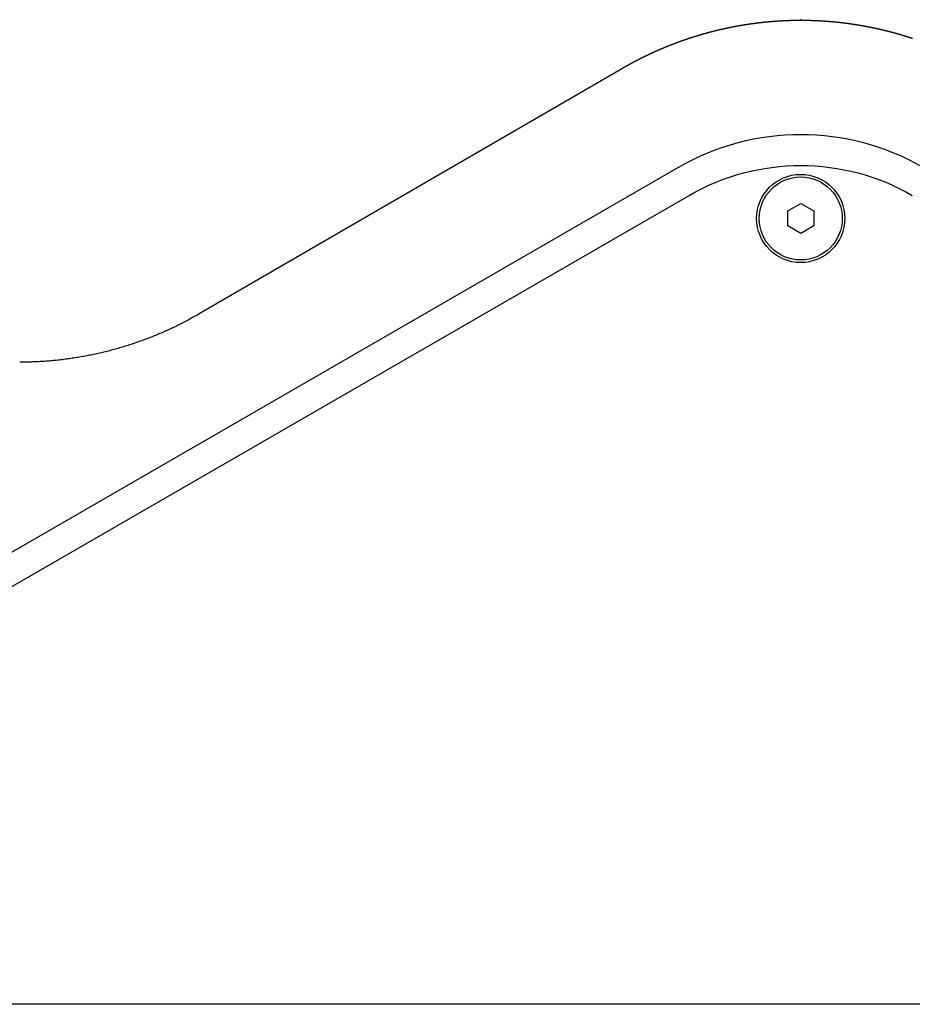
# Model space of a CAD drawing. Extents: x 1917 to 3682, y 1570 to 2675.
# Tile 8 of 166: x 2026 to 2112, y 1571 to 1666. Entities that reach past the tile are written whole.
import ezdxf

# ---------------------------------------------------------------- set-up
doc = ezdxf.new("R2010")
doc.units = 0
doc.header["$MEASUREMENT"] = 0
doc.layers.add('KF_SEQUENZA_5_NW_REAR', color=7, linetype='CONTINUOUS')
doc.layers.add('KF_SEQUENZA_5_NW_TOP', color=7, linetype='CONTINUOUS')

# ---------------------------------------------------------------- blocks, each defined once
blk = doc.blocks.new('KF_SEQUENZA_5_NW_TOP')
at = {"layer": 'KF_SEQUENZA_5_NW_REAR'}
blk.add_point((0, 0), dxfattribs=at)
at = {"layer": 'KF_SEQUENZA_5_NW_TOP'}
for p, q in [((-17.184, -4.702), (-57.97, -28.351)), ((-11.75, -14.195), (-95.247, -62.402)), ((-95.175, -65.67), (-10.75, -16.927)), ((-1.25, -18.428), (0, -17.707)), ((0, -17.707), (1.25, -18.428)), ((-1.25, -19.872), (-1.25, -18.428)), ((1.25, -18.428), (1.25, -19.872)), ((0, -20.593), (-1.25, -19.872)), ((1.25, -19.872), (0, -20.593)), ((171.5, -94.86), (-171.5, -94.86))]:
    blk.add_line(p, q, dxfattribs=at)
for points in [[(0, -0.079, 0), (-0.02, -0.079, 0), (-0.04, -0.079, 0), (-0.06, -0.079, 0), (-0.081, -0.079, 0), (-0.101, -0.079, 0), (-0.121, -0.079, 0), (-0.141, -0.079, 0), (-0.161, -0.079, 0), (-0.181, -0.079, 0), (-0.201, -0.079, 0), (-0.222, -0.079, 0), (-0.242, -0.079, 0), (-0.262, -0.08, 0), (-0.282, -0.08, 0), (-0.302, -0.08, 0), (-0.322, -0.08, 0), (-0.342, -0.08, 0), (-0.363, -0.08, 0), (-0.383, -0.081, 0), (-0.403, -0.081, 0), (-0.423, -0.081, 0), (-0.443, -0.081, 0), (-0.463, -0.082, 0), (-0.483, -0.082, 0), (-0.504, -0.082, 0), (-0.524, -0.083, 0), (-0.544, -0.083, 0), (-0.564, -0.083, 0), (-0.584, -0.084, 0), (-0.604, -0.084, 0), (-0.624, -0.084, 0), (-0.644, -0.085, 0), (-0.665, -0.085, 0), (-0.685, -0.085, 0), (-0.705, -0.086, 0), (-0.725, -0.086, 0), (-0.745, -0.087, 0), (-0.765, -0.087, 0), (-0.785, -0.088, 0), (-0.805, -0.088, 0), (-0.826, -0.088, 0), (-0.846, -0.089, 0), (-0.866, -0.089, 0), (-0.886, -0.09, 0), (-0.906, -0.091, 0), (-0.926, -0.091, 0), (-0.946, -0.092, 0), (-0.966, -0.092, 0), (-0.987, -0.093, 0), (-1.007, -0.093, 0), (-1.027, -0.094, 0), (-1.047, -0.095, 0), (-1.067, -0.095, 0), (-1.087, -0.096, 0), (-1.107, -0.096, 0), (-1.127, -0.097, 0), (-1.147, -0.098, 0), (-1.168, -0.098, 0), (-1.188, -0.099, 0), (-1.208, -0.1, 0), (-1.228, -0.101, 0), (-1.248, -0.101, 0), (-1.268, -0.102, 0), (-1.288, -0.103, 0), (-1.308, -0.104, 0), (-1.329, -0.104, 0), (-1.349, -0.105, 0), (-1.369, -0.106, 0), (-1.389, -0.107, 0), (-1.409, -0.108, 0), (-1.429, -0.108, 0), (-1.449, -0.109, 0), (-1.469, -0.11, 0), (-1.489, -0.111, 0), (-1.509, -0.112, 0), (-1.53, -0.113, 0), (-1.55, -0.114, 0), (-1.57, -0.115, 0), (-1.59, -0.115, 0), (-1.61, -0.116, 0), (-1.63, -0.117, 0), (-1.65, -0.118, 0), (-1.67, -0.119, 0), (-1.69, -0.12, 0), (-1.71, -0.121, 0), (-1.73, -0.122, 0), (-1.751, -0.123, 0), (-1.771, -0.124, 0), (-1.791, -0.125, 0), (-1.811, -0.126, 0), (-1.831, -0.128, 0), (-1.851, -0.129, 0), (-1.871, -0.13, 0), (-1.891, -0.131, 0), (-1.911, -0.132, 0), (-1.931, -0.133, 0), (-1.951, -0.134, 0), (-1.972, -0.135, 0), (-1.992, -0.137, 0), (-2.012, -0.138, 0), (-2.032, -0.139, 0), (-2.052, -0.14, 0), (-2.072, -0.141, 0), (-2.092, -0.143, 0), (-2.112, -0.144, 0), (-2.132, -0.145, 0), (-2.152, -0.146, 0), (-2.172, -0.148, 0), (-2.192, -0.149, 0), (-2.212, -0.15, 0), (-2.232, -0.151, 0), (-2.253, -0.153, 0), (-2.273, -0.154, 0), (-2.293, -0.155, 0), (-2.313, -0.157, 0), (-2.333, -0.158, 0), (-2.353, -0.159, 0), (-2.373, -0.161, 0), (-2.393, -0.162, 0), (-2.413, -0.164, 0), (-2.433, -0.165, 0), (-2.453, -0.167, 0), (-2.473, -0.168, 0), (-2.493, -0.169, 0), (-2.513, -0.171, 0), (-2.533, -0.172, 0), (-2.553, -0.174, 0), (-2.573, -0.175, 0), (-2.594, -0.177, 0), (-2.614, -0.178, 0), (-2.634, -0.18, 0), (-2.654, -0.182, 0), (-2.674, -0.183, 0), (-2.694, -0.185, 0), (-2.714, -0.186, 0), (-2.734, -0.188, 0), (-2.754, -0.189, 0), (-2.774, -0.191, 0), (-2.794, -0.193, 0), (-2.814, -0.194, 0), (-2.834, -0.196, 0), (-2.854, -0.198, 0), (-2.874, -0.199, 0), (-2.894, -0.201, 0), (-2.914, -0.203, 0), (-2.934, -0.205, 0), (-2.954, -0.206, 0), (-2.974, -0.208, 0), (-2.994, -0.21, 0), (-3.014, -0.212, 0), (-3.034, -0.213, 0), (-3.054, -0.215, 0), (-3.074, -0.217, 0), (-3.094, -0.219, 0), (-3.114, -0.221, 0), (-3.134, -0.222, 0), (-3.154, -0.224, 0), (-3.174, -0.226, 0), (-3.195, -0.228, 0), (-3.215, -0.23, 0), (-3.235, -0.232, 0), (-3.255, -0.234, 0), (-3.275, -0.236, 0), (-3.295, -0.237, 0), (-3.315, -0.239, 0), (-3.335, -0.241, 0), (-3.355, -0.243, 0), (-3.375, -0.245, 0), (-3.395, -0.247, 0), (-3.415, -0.249, 0), (-3.435, -0.251, 0), (-3.455, -0.253, 0), (-3.475, -0.255, 0), (-3.495, -0.257, 0), (-3.515, -0.259, 0), (-3.535, -0.262, 0), (-3.555, -0.264, 0), (-3.575, -0.266, 0), (-3.595, -0.268, 0), (-3.615, -0.27, 0), (-3.635, -0.272, 0), (-3.655, -0.274, 0), (-3.674, -0.276, 0), (-3.694, -0.279, 0), (-3.714, -0.281, 0), (-3.734, -0.283, 0), (-3.754, -0.285, 0), (-3.774, -0.287, 0), (-3.794, -0.289, 0), (-3.814, -0.292, 0), (-3.834, -0.294, 0), (-3.854, -0.296, 0), (-3.874, -0.299, 0), (-3.894, -0.301, 0), (-3.914, -0.303, 0), (-3.934, -0.305, 0), (-3.954, -0.308, 0), (-3.974, -0.31, 0), (-3.994, -0.312, 0), (-4.014, -0.315, 0), (-4.034, -0.317, 0), (-4.054, -0.319, 0), (-4.074, -0.322, 0), (-4.094, -0.324, 0), (-4.114, -0.327, 0), (-4.134, -0.329, 0), (-4.154, -0.332, 0), (-4.174, -0.334, 0), (-4.194, -0.336, 0), (-4.214, -0.339, 0), (-4.233, -0.341, 0), (-4.253, -0.344, 0), (-4.273, -0.346, 0), (-4.293, -0.349, 0), (-4.313, -0.351, 0), (-4.333, -0.354, 0), (-4.353, -0.356, 0), (-4.373, -0.359, 0), (-4.393, -0.362, 0), (-4.413, -0.364, 0), (-4.433, -0.367, 0), (-4.453, -0.369, 0), (-4.473, -0.372, 0), (-4.493, -0.375, 0), (-4.513, -0.377, 0), (-4.532, -0.38, 0), (-4.552, -0.383, 0), (-4.572, -0.385, 0), (-4.592, -0.388, 0), (-4.612, -0.391, 0), (-4.632, -0.393, 0), (-4.652, -0.396, 0), (-4.672, -0.399, 0), (-4.692, -0.402, 0), (-4.712, -0.404, 0), (-4.732, -0.407, 0), (-4.752, -0.41, 0), (-4.771, -0.413, 0), (-4.791, -0.416, 0), (-4.811, -0.418, 0), (-4.831, -0.421, 0), (-4.851, -0.424, 0), (-4.871, -0.427, 0), (-4.891, -0.43, 0), (-4.911, -0.433, 0), (-4.931, -0.436, 0), (-4.95, -0.438, 0), (-4.97, -0.441, 0), (-4.99, -0.444, 0), (-5.01, -0.447, 0), (-5.03, -0.45, 0), (-5.05, -0.453, 0), (-5.07, -0.456, 0), (-5.09, -0.459, 0), (-5.11, -0.462, 0), (-5.129, -0.465, 0), (-5.149, -0.468, 0), (-5.169, -0.471, 0), (-5.189, -0.474, 0), (-5.209, -0.477, 0), (-5.229, -0.48, 0), (-5.249, -0.483, 0), (-5.268, -0.486, 0), (-5.288, -0.49, 0), (-5.308, -0.493, 0), (-5.328, -0.496, 0), (-5.348, -0.499, 0), (-5.368, -0.502, 0), (-5.388, -0.505, 0), (-5.407, -0.508, 0), (-5.427, -0.512, 0), (-5.447, -0.515, 0), (-5.467, -0.518, 0), (-5.487, -0.521, 0), (-5.507, -0.524, 0), (-5.527, -0.528, 0), (-5.546, -0.531, 0), (-5.566, -0.534, 0), (-5.586, -0.537, 0), (-5.606, -0.541, 0), (-5.626, -0.544, 0), (-5.646, -0.547, 0), (-5.665, -0.551, 0), (-5.685, -0.554, 0), (-5.705, -0.557, 0), (-5.725, -0.561, 0), (-5.745, -0.564, 0), (-5.764, -0.567, 0), (-5.784, -0.571, 0), (-5.804, -0.574, 0), (-5.824, -0.578, 0), (-5.844, -0.581, 0), (-5.863, -0.584, 0), (-5.883, -0.588, 0), (-5.903, -0.591, 0), (-5.923, -0.595, 0), (-5.943, -0.598, 0), (-5.962, -0.602, 0), (-5.982, -0.605, 0), (-6.002, -0.609, 0), (-6.022, -0.612, 0), (-6.042, -0.616, 0), (-6.061, -0.62, 0), (-6.081, -0.623, 0), (-6.101, -0.627, 0), (-6.121, -0.63, 0), (-6.141, -0.634, 0), (-6.16, -0.637, 0), (-6.18, -0.641, 0), (-6.2, -0.645, 0), (-6.22, -0.648, 0), (-6.239, -0.652, 0), (-6.259, -0.656, 0), (-6.279, -0.659, 0), (-6.299, -0.663, 0), (-6.318, -0.667, 0), (-6.338, -0.67, 0), (-6.358, -0.674, 0), (-6.378, -0.678, 0), (-6.398, -0.682, 0), (-6.417, -0.685, 0), (-6.437, -0.689, 0), (-6.457, -0.693, 0), (-6.477, -0.697, 0), (-6.496, -0.701, 0), (-6.516, -0.704, 0), (-6.536, -0.708, 0), (-6.555, -0.712, 0), (-6.575, -0.716, 0), (-6.595, -0.72, 0), (-6.615, -0.724, 0), (-6.634, -0.728, 0), (-6.654, -0.732, 0), (-6.674, -0.735, 0), (-6.694, -0.739, 0), (-6.713, -0.743, 0), (-6.733, -0.747, 0), (-6.753, -0.751, 0), (-6.772, -0.755, 0), (-6.792, -0.759, 0), (-6.812, -0.763, 0), (-6.832, -0.767, 0), (-6.851, -0.771, 0), (-6.871, -0.775, 0), (-6.891, -0.779, 0), (-6.91, -0.783, 0), (-6.93, -0.787, 0), (-6.95, -0.791, 0), (-6.969, -0.796, 0), (-6.989, -0.8, 0), (-7.009, -0.804, 0), (-7.029, -0.808, 0), (-7.048, -0.812, 0), (-7.068, -0.816, 0), (-7.088, -0.82, 0), (-7.107, -0.825, 0), (-7.127, -0.829, 0), (-7.147, -0.833, 0), (-7.166, -0.837, 0), (-7.186, -0.841, 0), (-7.206, -0.846, 0), (-7.225, -0.85, 0), (-7.245, -0.854, 0), (-7.265, -0.858, 0), (-7.284, -0.863, 0), (-7.304, -0.867, 0), (-7.324, -0.871, 0), (-7.343, -0.875, 0), (-7.363, -0.88, 0), (-7.383, -0.884, 0), (-7.402, -0.888, 0), (-7.422, -0.893, 0), (-7.441, -0.897, 0), (-7.461, -0.902, 0), (-7.481, -0.906, 0), (-7.5, -0.91, 0), (-7.52, -0.915, 0), (-7.54, -0.919, 0), (-7.559, -0.924, 0), (-7.579, -0.928, 0), (-7.598, -0.933, 0), (-7.618, -0.937, 0), (-7.638, -0.942, 0), (-7.657, -0.946, 0), (-7.677, -0.951, 0), (-7.697, -0.955, 0), (-7.716, -0.96, 0), (-7.736, -0.964, 0), (-7.755, -0.969, 0), (-7.775, -0.973, 0), (-7.795, -0.978, 0), (-7.814, -0.982, 0), (-7.834, -0.987, 0), (-7.853, -0.992, 0), (-7.873, -0.996, 0), (-7.893, -1.001, 0), (-7.912, -1.006, 0), (-7.932, -1.01, 0), (-7.951, -1.015, 0), (-7.971, -1.02, 0), (-7.99, -1.024, 0), (-8.01, -1.029, 0), (-8.03, -1.034, 0), (-8.049, -1.038, 0), (-8.069, -1.043, 0), (-8.088, -1.048, 0), (-8.108, -1.053, 0), (-8.127, -1.057, 0), (-8.147, -1.062, 0), (-8.166, -1.067, 0), (-8.186, -1.072, 0), (-8.206, -1.077, 0), (-8.225, -1.081, 0), (-8.245, -1.086, 0), (-8.264, -1.091, 0), (-8.284, -1.096, 0), (-8.303, -1.101, 0), (-8.323, -1.106, 0), (-8.342, -1.111, 0), (-8.362, -1.116, 0), (-8.381, -1.12, 0), (-8.401, -1.125, 0), (-8.42, -1.13, 0), (-8.44, -1.135, 0), (-8.459, -1.14, 0), (-8.479, -1.145, 0), (-8.498, -1.15, 0), (-8.518, -1.155, 0), (-8.537, -1.16, 0), (-8.557, -1.165, 0), (-8.576, -1.17, 0), (-8.596, -1.175, 0), (-8.615, -1.18, 0), (-8.635, -1.186, 0), (-8.654, -1.191, 0), (-8.674, -1.196, 0), (-8.693, -1.201, 0), (-8.713, -1.206, 0), (-8.732, -1.211, 0), (-8.752, -1.216, 0), (-8.771, -1.221, 0), (-8.791, -1.227, 0), (-8.81, -1.232, 0), (-8.83, -1.237, 0), (-8.849, -1.242, 0), (-8.869, -1.247, 0), (-8.888, -1.253, 0), (-8.908, -1.258, 0), (-8.927, -1.263, 0), (-8.946, -1.268, 0), (-8.966, -1.274, 0), (-8.985, -1.279, 0), (-9.005, -1.284, 0), (-9.024, -1.289, 0), (-9.044, -1.295, 0), (-9.063, -1.3, 0), (-9.082, -1.305, 0), (-9.102, -1.311, 0), (-9.121, -1.316, 0), (-9.141, -1.322, 0), (-9.16, -1.327, 0), (-9.18, -1.332, 0), (-9.199, -1.338, 0), (-9.218, -1.343, 0), (-9.238, -1.349, 0), (-9.257, -1.354, 0), (-9.276, -1.359, 0), (-9.296, -1.365, 0), (-9.315, -1.37, 0), (-9.335, -1.376, 0), (-9.354, -1.381, 0), (-9.373, -1.387, 0), (-9.393, -1.392, 0), (-9.412, -1.398, 0), (-9.431, -1.403, 0), (-9.451, -1.409, 0), (-9.47, -1.415, 0), (-9.49, -1.42, 0), (-9.509, -1.426, 0), (-9.528, -1.431, 0), (-9.548, -1.437, 0), (-9.567, -1.443, 0), (-9.586, -1.448, 0), (-9.606, -1.454, 0), (-9.625, -1.459, 0), (-9.644, -1.465, 0), (-9.664, -1.471, 0), (-9.683, -1.477, 0), (-9.702, -1.482, 0), (-9.721, -1.488, 0), (-9.741, -1.494, 0), (-9.76, -1.499, 0), (-9.779, -1.505, 0), (-9.799, -1.511, 0), (-9.818, -1.517, 0), (-9.837, -1.522, 0), (-9.856, -1.528, 0), (-9.876, -1.534, 0), (-9.895, -1.54, 0), (-9.914, -1.546, 0), (-9.934, -1.551, 0), (-9.953, -1.557, 0), (-9.972, -1.563, 0), (-9.991, -1.569, 0), (-10.011, -1.575, 0), (-10.03, -1.581, 0), (-10.049, -1.587, 0), (-10.068, -1.593, 0), (-10.088, -1.599, 0), (-10.107, -1.604, 0), (-10.126, -1.61, 0), (-10.145, -1.616, 0), (-10.164, -1.622, 0), (-10.184, -1.628, 0), (-10.203, -1.634, 0), (-10.222, -1.64, 0), (-10.241, -1.646, 0), (-10.261, -1.652, 0), (-10.28, -1.658, 0), (-10.299, -1.664, 0), (-10.318, -1.671, 0), (-10.337, -1.677, 0), (-10.356, -1.683, 0), (-10.376, -1.689, 0), (-10.395, -1.695, 0), (-10.414, -1.701, 0), (-10.433, -1.707, 0), (-10.452, -1.713, 0), (-10.471, -1.719, 0), (-10.491, -1.726, 0), (-10.51, -1.732, 0), (-10.529, -1.738, 0), (-10.548, -1.744, 0), (-10.567, -1.75, 0), (-10.586, -1.757, 0), (-10.605, -1.763, 0), (-10.624, -1.769, 0), (-10.644, -1.775, 0), (-10.663, -1.781, 0), (-10.682, -1.788, 0), (-10.701, -1.794, 0), (-10.72, -1.8, 0), (-10.739, -1.807, 0), (-10.758, -1.813, 0), (-10.777, -1.819, 0), (-10.796, -1.826, 0), (-10.816, -1.832, 0), (-10.835, -1.838, 0), (-10.854, -1.845, 0), (-10.873, -1.851, 0), (-10.892, -1.857, 0), (-10.911, -1.864, 0), (-10.93, -1.87, 0), (-10.949, -1.877, 0), (-10.968, -1.883, 0), (-10.987, -1.89, 0), (-11.006, -1.896, 0), (-11.025, -1.903, 0), (-11.044, -1.909, 0), (-11.063, -1.915, 0), (-11.082, -1.922, 0), (-11.101, -1.929, 0), (-11.12, -1.935, 0), (-11.139, -1.942, 0), (-11.159, -1.948, 0), (-11.178, -1.955, 0), (-11.197, -1.961, 0), (-11.216, -1.968, 0), (-11.235, -1.974, 0), (-11.254, -1.981, 0), (-11.273, -1.988, 0), (-11.291, -1.994, 0), (-11.31, -2.001, 0), (-11.329, -2.008, 0), (-11.348, -2.014, 0), (-11.367, -2.021, 0), (-11.386, -2.028, 0), (-11.405, -2.034, 0), (-11.424, -2.041, 0), (-11.443, -2.048, 0), (-11.462, -2.054, 0), (-11.481, -2.061, 0), (-11.5, -2.068, 0), (-11.519, -2.075, 0), (-11.538, -2.081, 0), (-11.557, -2.088, 0), (-11.576, -2.095, 0), (-11.595, -2.102, 0), (-11.614, -2.109, 0), (-11.633, -2.115, 0), (-11.652, -2.122, 0), (-11.67, -2.129, 0), (-11.689, -2.136, 0), (-11.708, -2.143, 0), (-11.727, -2.15, 0), (-11.746, -2.157, 0), (-11.765, -2.164, 0), (-11.784, -2.17, 0), (-11.803, -2.177, 0), (-11.822, -2.184, 0), (-11.84, -2.191, 0), (-11.859, -2.198, 0), (-11.878, -2.205, 0), (-11.897, -2.212, 0), (-11.916, -2.219, 0), (-11.935, -2.226, 0), (-11.953, -2.233, 0), (-11.972, -2.24, 0), (-11.991, -2.247, 0), (-12.01, -2.254, 0), (-12.029, -2.261, 0), (-12.048, -2.268, 0), (-12.066, -2.275, 0), (-12.085, -2.283, 0), (-12.104, -2.29, 0), (-12.123, -2.297, 0), (-12.142, -2.304, 0), (-12.16, -2.311, 0), (-12.179, -2.318, 0), (-12.198, -2.325, 0), (-12.217, -2.333, 0), (-12.236, -2.34, 0), (-12.254, -2.347, 0), (-12.273, -2.354, 0), (-12.292, -2.361, 0), (-12.311, -2.369, 0), (-12.329, -2.376, 0), (-12.348, -2.383, 0), (-12.367, -2.39, 0), (-12.386, -2.397, 0), (-12.404, -2.405, 0), (-12.423, -2.412, 0), (-12.442, -2.419, 0), (-12.461, -2.427, 0), (-12.479, -2.434, 0), (-12.498, -2.441, 0), (-12.517, -2.449, 0), (-12.535, -2.456, 0), (-12.554, -2.463, 0), (-12.573, -2.471, 0), (-12.591, -2.478, 0), (-12.61, -2.486, 0), (-12.629, -2.493, 0), (-12.648, -2.5, 0), (-12.666, -2.508, 0), (-12.685, -2.515, 0), (-12.704, -2.523, 0), (-12.722, -2.53, 0), (-12.741, -2.538, 0), (-12.76, -2.545, 0), (-12.778, -2.553, 0), (-12.797, -2.56, 0), (-12.816, -2.568, 0), (-12.834, -2.575, 0), (-12.853, -2.583, 0), (-12.871, -2.59, 0), (-12.89, -2.598, 0), (-12.909, -2.605, 0), (-12.927, -2.613, 0), (-12.946, -2.621, 0), (-12.964, -2.628, 0), (-12.983, -2.636, 0), (-13.002, -2.643, 0), (-13.02, -2.651, 0), (-13.039, -2.659, 0), (-13.057, -2.666, 0), (-13.076, -2.674, 0), (-13.095, -2.682, 0), (-13.113, -2.689, 0), (-13.132, -2.697, 0), (-13.15, -2.705, 0), (-13.169, -2.713, 0), (-13.187, -2.72, 0), (-13.206, -2.728, 0), (-13.225, -2.736, 0), (-13.243, -2.744, 0), (-13.262, -2.751, 0), (-13.28, -2.759, 0), (-13.299, -2.767, 0), (-13.317, -2.775, 0), (-13.336, -2.783, 0), (-13.354, -2.79, 0), (-13.373, -2.798, 0), (-13.391, -2.806, 0), (-13.41, -2.814, 0), (-13.428, -2.822, 0), (-13.447, -2.83, 0), (-13.465, -2.838, 0), (-13.484, -2.845, 0), (-13.502, -2.853, 0), (-13.521, -2.861, 0), (-13.539, -2.869, 0), (-13.557, -2.877, 0), (-13.576, -2.885, 0), (-13.594, -2.893, 0), (-13.613, -2.901, 0), (-13.631, -2.909, 0), (-13.65, -2.917, 0), (-13.668, -2.925, 0), (-13.687, -2.933, 0), (-13.705, -2.941, 0), (-13.723, -2.949, 0), (-13.742, -2.957, 0), (-13.76, -2.965, 0), (-13.779, -2.973, 0), (-13.797, -2.982, 0), (-13.815, -2.99, 0), (-13.834, -2.998, 0), (-13.852, -3.006, 0), (-13.87, -3.014, 0), (-13.889, -3.022, 0), (-13.907, -3.03, 0), (-13.926, -3.039, 0), (-13.944, -3.047, 0), (-13.962, -3.055, 0), (-13.981, -3.063, 0), (-13.999, -3.071, 0), (-14.017, -3.079, 0), (-14.036, -3.088, 0), (-14.054, -3.096, 0), (-14.072, -3.104, 0), (-14.091, -3.112, 0), (-14.109, -3.121, 0), (-14.127, -3.129, 0), (-14.146, -3.137, 0), (-14.164, -3.146, 0), (-14.182, -3.154, 0), (-14.201, -3.162, 0), (-14.219, -3.171, 0), (-14.237, -3.179, 0), (-14.255, -3.187, 0), (-14.274, -3.196, 0), (-14.292, -3.204, 0), (-14.31, -3.213, 0), (-14.329, -3.221, 0), (-14.347, -3.229, 0), (-14.365, -3.238, 0), (-14.383, -3.246, 0), (-14.402, -3.255, 0), (-14.42, -3.263, 0), (-14.438, -3.272, 0), (-14.456, -3.28, 0), (-14.474, -3.289, 0), (-14.493, -3.297, 0), (-14.511, -3.306, 0), (-14.529, -3.314, 0), (-14.547, -3.323, 0), (-14.565, -3.331, 0), (-14.584, -3.34, 0), (-14.602, -3.348, 0), (-14.62, -3.357, 0), (-14.638, -3.365, 0), (-14.656, -3.374, 0), (-14.675, -3.383, 0), (-14.693, -3.391, 0), (-14.711, -3.4, 0), (-14.729, -3.409, 0), (-14.747, -3.417, 0), (-14.765, -3.426, 0), (-14.783, -3.434, 0), (-14.802, -3.443, 0), (-14.82, -3.452, 0), (-14.838, -3.461, 0), (-14.856, -3.469, 0), (-14.874, -3.478, 0), (-14.892, -3.487, 0), (-14.91, -3.495, 0), (-14.928, -3.504, 0), (-14.946, -3.513, 0), (-14.964, -3.522, 0), (-14.982, -3.531, 0), (-15.001, -3.539, 0), (-15.019, -3.548, 0), (-15.037, -3.557, 0), (-15.055, -3.566, 0), (-15.073, -3.575, 0), (-15.091, -3.584, 0), (-15.109, -3.592, 0), (-15.127, -3.601, 0), (-15.145, -3.61, 0), (-15.163, -3.619, 0), (-15.181, -3.628, 0), (-15.199, -3.637, 0), (-15.217, -3.646, 0), (-15.235, -3.655, 0), (-15.253, -3.664, 0), (-15.271, -3.673, 0), (-15.289, -3.682, 0), (-15.307, -3.691, 0), (-15.325, -3.7, 0), (-15.343, -3.709, 0), (-15.361, -3.718, 0), (-15.379, -3.727, 0), (-15.397, -3.736, 0), (-15.415, -3.745, 0), (-15.433, -3.754, 0), (-15.451, -3.763, 0), (-15.469, -3.772, 0), (-15.487, -3.781, 0), (-15.505, -3.79, 0), (-15.523, -3.799, 0), (-15.54, -3.808, 0), (-15.558, -3.817, 0), (-15.576, -3.827, 0), (-15.594, -3.836, 0), (-15.612, -3.845, 0), (-15.63, -3.854, 0), (-15.648, -3.863, 0), (-15.666, -3.872, 0), (-15.684, -3.882, 0), (-15.702, -3.891, 0), (-15.719, -3.9, 0), (-15.737, -3.909, 0), (-15.755, -3.919, 0), (-15.773, -3.928, 0), (-15.791, -3.937, 0), (-15.809, -3.946, 0), (-15.826, -3.956, 0), (-15.844, -3.965, 0), (-15.862, -3.974, 0), (-15.88, -3.984, 0), (-15.898, -3.993, 0), (-15.916, -4.002, 0), (-15.934, -4.012, 0), (-15.951, -4.021, 0), (-15.969, -4.03, 0), (-15.987, -4.04, 0), (-16.005, -4.049, 0), (-16.022, -4.058, 0), (-16.04, -4.068, 0), (-16.058, -4.077, 0), (-16.076, -4.087, 0), (-16.093, -4.096, 0), (-16.111, -4.106, 0), (-16.129, -4.115, 0), (-16.147, -4.125, 0), (-16.165, -4.134, 0), (-16.182, -4.144, 0), (-16.2, -4.153, 0), (-16.218, -4.163, 0), (-16.235, -4.172, 0), (-16.253, -4.182, 0), (-16.271, -4.191, 0), (-16.288, -4.201, 0), (-16.306, -4.21, 0), (-16.324, -4.22, 0), (-16.341, -4.23, 0), (-16.359, -4.239, 0), (-16.377, -4.249, 0), (-16.395, -4.258, 0), (-16.412, -4.268, 0), (-16.43, -4.278, 0), (-16.448, -4.287, 0), (-16.465, -4.297, 0), (-16.483, -4.307, 0), (-16.5, -4.316, 0), (-16.518, -4.326, 0), (-16.536, -4.336, 0), (-16.553, -4.345, 0), (-16.571, -4.355, 0), (-16.588, -4.365, 0), (-16.606, -4.375, 0), (-16.624, -4.384, 0), (-16.641, -4.394, 0), (-16.659, -4.404, 0), (-16.677, -4.414, 0), (-16.694, -4.424, 0), (-16.712, -4.433, 0), (-16.729, -4.443, 0), (-16.747, -4.453, 0), (-16.764, -4.463, 0), (-16.782, -4.473, 0), (-16.799, -4.483, 0), (-16.817, -4.492, 0), (-16.834, -4.502, 0), (-16.852, -4.512, 0), (-16.869, -4.522, 0), (-16.887, -4.532, 0), (-16.904, -4.542, 0), (-16.922, -4.552, 0), (-16.939, -4.562, 0), (-16.957, -4.572, 0), (-16.974, -4.582, 0), (-16.992, -4.592, 0), (-17.009, -4.602, 0), (-17.027, -4.612, 0), (-17.044, -4.622, 0), (-17.062, -4.632, 0), (-17.079, -4.642, 0), (-17.097, -4.652, 0), (-17.114, -4.662, 0), (-17.132, -4.672, 0), (-17.149, -4.682, 0), (-17.166, -4.692, 0), (-17.184, -4.702, 0)], [(10.758, -1.813, 0), (10.739, -1.807, 0), (10.72, -1.8, 0), (10.701, -1.794, 0), (10.682, -1.788, 0), (10.663, -1.781, 0), (10.644, -1.775, 0), (10.625, -1.769, 0), (10.605, -1.763, 0), (10.586, -1.757, 0), (10.567, -1.75, 0), (10.548, -1.744, 0), (10.529, -1.738, 0), (10.51, -1.732, 0), (10.491, -1.726, 0), (10.472, -1.719, 0), (10.452, -1.713, 0), (10.433, -1.707, 0), (10.414, -1.701, 0), (10.395, -1.695, 0), (10.376, -1.689, 0), (10.357, -1.683, 0), (10.337, -1.677, 0), (10.318, -1.671, 0), (10.299, -1.664, 0), (10.28, -1.658, 0), (10.261, -1.652, 0), (10.241, -1.646, 0), (10.222, -1.64, 0), (10.203, -1.634, 0), (10.184, -1.628, 0), (10.165, -1.622, 0), (10.145, -1.616, 0), (10.126, -1.61, 0), (10.107, -1.605, 0), (10.088, -1.599, 0), (10.068, -1.593, 0), (10.049, -1.587, 0), (10.03, -1.581, 0), (10.011, -1.575, 0), (9.991, -1.569, 0), (9.972, -1.563, 0), (9.953, -1.557, 0), (9.934, -1.552, 0), (9.914, -1.546, 0), (9.895, -1.54, 0), (9.876, -1.534, 0), (9.857, -1.528, 0), (9.837, -1.522, 0), (9.818, -1.517, 0), (9.799, -1.511, 0), (9.779, -1.505, 0), (9.76, -1.499, 0), (9.741, -1.494, 0), (9.721, -1.488, 0), (9.702, -1.482, 0), (9.683, -1.477, 0), (9.664, -1.471, 0), (9.644, -1.465, 0), (9.625, -1.46, 0), (9.606, -1.454, 0), (9.586, -1.448, 0), (9.567, -1.443, 0), (9.548, -1.437, 0), (9.528, -1.431, 0), (9.509, -1.426, 0), (9.49, -1.42, 0), (9.47, -1.415, 0), (9.451, -1.409, 0), (9.432, -1.403, 0), (9.412, -1.398, 0), (9.393, -1.392, 0), (9.373, -1.387, 0), (9.354, -1.381, 0), (9.335, -1.376, 0), (9.315, -1.37, 0), (9.296, -1.365, 0), (9.277, -1.359, 0), (9.257, -1.354, 0), (9.238, -1.349, 0), (9.218, -1.343, 0), (9.199, -1.338, 0), (9.18, -1.332, 0), (9.16, -1.327, 0), (9.141, -1.322, 0), (9.121, -1.316, 0), (9.102, -1.311, 0), (9.083, -1.305, 0), (9.063, -1.3, 0), (9.044, -1.295, 0), (9.024, -1.289, 0), (9.005, -1.284, 0), (8.985, -1.279, 0), (8.966, -1.274, 0), (8.947, -1.268, 0), (8.927, -1.263, 0), (8.908, -1.258, 0), (8.888, -1.253, 0), (8.869, -1.247, 0), (8.849, -1.242, 0), (8.83, -1.237, 0), (8.81, -1.232, 0), (8.791, -1.227, 0), (8.771, -1.221, 0), (8.752, -1.216, 0), (8.732, -1.211, 0), (8.713, -1.206, 0), (8.693, -1.201, 0), (8.674, -1.196, 0), (8.655, -1.191, 0), (8.635, -1.186, 0), (8.616, -1.18, 0), (8.596, -1.175, 0), (8.577, -1.17, 0), (8.557, -1.165, 0), (8.538, -1.16, 0), (8.518, -1.155, 0), (8.499, -1.15, 0), (8.479, -1.145, 0), (8.46, -1.14, 0), (8.44, -1.135, 0), (8.42, -1.13, 0), (8.401, -1.125, 0), (8.381, -1.12, 0), (8.362, -1.116, 0), (8.342, -1.111, 0), (8.323, -1.106, 0), (8.303, -1.101, 0), (8.284, -1.096, 0), (8.264, -1.091, 0), (8.245, -1.086, 0), (8.225, -1.081, 0), (8.206, -1.077, 0), (8.186, -1.072, 0), (8.167, -1.067, 0), (8.147, -1.062, 0), (8.127, -1.057, 0), (8.108, -1.053, 0), (8.088, -1.048, 0), (8.069, -1.043, 0), (8.049, -1.038, 0), (8.03, -1.034, 0), (8.01, -1.029, 0), (7.99, -1.024, 0), (7.971, -1.02, 0), (7.951, -1.015, 0), (7.932, -1.01, 0), (7.912, -1.006, 0), (7.893, -1.001, 0), (7.873, -0.996, 0), (7.853, -0.992, 0), (7.834, -0.987, 0), (7.814, -0.982, 0), (7.795, -0.978, 0), (7.775, -0.973, 0), (7.755, -0.969, 0), (7.736, -0.964, 0), (7.716, -0.96, 0), (7.697, -0.955, 0), (7.677, -0.951, 0), (7.657, -0.946, 0), (7.638, -0.942, 0), (7.618, -0.937, 0), (7.599, -0.933, 0), (7.579, -0.928, 0), (7.559, -0.924, 0), (7.54, -0.919, 0), (7.52, -0.915, 0), (7.5, -0.91, 0), (7.481, -0.906, 0), (7.461, -0.902, 0), (7.441, -0.897, 0), (7.422, -0.893, 0), (7.402, -0.888, 0), (7.383, -0.884, 0), (7.363, -0.88, 0), (7.343, -0.875, 0), (7.324, -0.871, 0), (7.304, -0.867, 0), (7.284, -0.863, 0), (7.265, -0.858, 0), (7.245, -0.854, 0), (7.225, -0.85, 0), (7.206, -0.846, 0), (7.186, -0.841, 0), (7.166, -0.837, 0), (7.147, -0.833, 0), (7.127, -0.829, 0), (7.107, -0.825, 0), (7.088, -0.82, 0), (7.068, -0.816, 0), (7.048, -0.812, 0), (7.029, -0.808, 0), (7.009, -0.804, 0), (6.989, -0.8, 0), (6.97, -0.796, 0), (6.95, -0.791, 0), (6.93, -0.787, 0), (6.91, -0.783, 0), (6.891, -0.779, 0), (6.871, -0.775, 0), (6.851, -0.771, 0), (6.832, -0.767, 0), (6.812, -0.763, 0), (6.792, -0.759, 0), (6.772, -0.755, 0), (6.753, -0.751, 0), (6.733, -0.747, 0), (6.713, -0.743, 0), (6.694, -0.739, 0), (6.674, -0.735, 0), (6.654, -0.732, 0), (6.634, -0.728, 0), (6.615, -0.724, 0), (6.595, -0.72, 0), (6.575, -0.716, 0), (6.556, -0.712, 0), (6.536, -0.708, 0), (6.516, -0.704, 0), (6.496, -0.701, 0), (6.477, -0.697, 0), (6.457, -0.693, 0), (6.437, -0.689, 0), (6.417, -0.685, 0), (6.398, -0.682, 0), (6.378, -0.678, 0), (6.358, -0.674, 0), (6.338, -0.67, 0), (6.319, -0.667, 0), (6.299, -0.663, 0), (6.279, -0.659, 0), (6.259, -0.656, 0), (6.239, -0.652, 0), (6.22, -0.648, 0), (6.2, -0.645, 0), (6.18, -0.641, 0), (6.16, -0.637, 0), (6.141, -0.634, 0), (6.121, -0.63, 0), (6.101, -0.627, 0), (6.081, -0.623, 0), (6.061, -0.62, 0), (6.042, -0.616, 0), (6.022, -0.612, 0), (6.002, -0.609, 0), (5.982, -0.605, 0), (5.963, -0.602, 0), (5.943, -0.598, 0), (5.923, -0.595, 0), (5.903, -0.591, 0), (5.883, -0.588, 0), (5.863, -0.584, 0), (5.844, -0.581, 0), (5.824, -0.578, 0), (5.804, -0.574, 0), (5.784, -0.571, 0), (5.764, -0.567, 0), (5.745, -0.564, 0), (5.725, -0.561, 0), (5.705, -0.557, 0), (5.685, -0.554, 0), (5.665, -0.551, 0), (5.646, -0.547, 0), (5.626, -0.544, 0), (5.606, -0.541, 0), (5.586, -0.537, 0), (5.566, -0.534, 0), (5.546, -0.531, 0), (5.527, -0.528, 0), (5.507, -0.524, 0), (5.487, -0.521, 0), (5.467, -0.518, 0), (5.447, -0.515, 0), (5.427, -0.512, 0), (5.407, -0.508, 0), (5.388, -0.505, 0), (5.368, -0.502, 0), (5.348, -0.499, 0), (5.328, -0.496, 0), (5.308, -0.493, 0), (5.288, -0.49, 0), (5.268, -0.486, 0), (5.249, -0.483, 0), (5.229, -0.48, 0), (5.209, -0.477, 0), (5.189, -0.474, 0), (5.169, -0.471, 0), (5.149, -0.468, 0), (5.129, -0.465, 0), (5.11, -0.462, 0), (5.09, -0.459, 0), (5.07, -0.456, 0), (5.05, -0.453, 0), (5.03, -0.45, 0), (5.01, -0.447, 0), (4.99, -0.444, 0), (4.97, -0.441, 0), (4.95, -0.438, 0), (4.931, -0.436, 0), (4.911, -0.433, 0), (4.891, -0.43, 0), (4.871, -0.427, 0), (4.851, -0.424, 0), (4.831, -0.421, 0), (4.811, -0.418, 0), (4.791, -0.416, 0), (4.771, -0.413, 0), (4.752, -0.41, 0), (4.732, -0.407, 0), (4.712, -0.404, 0), (4.692, -0.402, 0), (4.672, -0.399, 0), (4.652, -0.396, 0), (4.632, -0.393, 0), (4.612, -0.391, 0), (4.592, -0.388, 0), (4.572, -0.385, 0), (4.552, -0.383, 0), (4.532, -0.38, 0), (4.513, -0.377, 0), (4.493, -0.375, 0), (4.473, -0.372, 0), (4.453, -0.369, 0), (4.433, -0.367, 0), (4.413, -0.364, 0), (4.393, -0.362, 0), (4.373, -0.359, 0), (4.353, -0.356, 0), (4.333, -0.354, 0), (4.313, -0.351, 0), (4.293, -0.349, 0), (4.273, -0.346, 0), (4.253, -0.344, 0), (4.234, -0.341, 0), (4.214, -0.339, 0), (4.194, -0.336, 0), (4.174, -0.334, 0), (4.154, -0.332, 0), (4.134, -0.329, 0), (4.114, -0.327, 0), (4.094, -0.324, 0), (4.074, -0.322, 0), (4.054, -0.319, 0), (4.034, -0.317, 0), (4.014, -0.315, 0), (3.994, -0.312, 0), (3.974, -0.31, 0), (3.954, -0.308, 0), (3.934, -0.305, 0), (3.914, -0.303, 0), (3.894, -0.301, 0), (3.874, -0.299, 0), (3.854, -0.296, 0), (3.834, -0.294, 0), (3.814, -0.292, 0), (3.794, -0.289, 0), (3.774, -0.287, 0), (3.754, -0.285, 0), (3.734, -0.283, 0), (3.714, -0.281, 0), (3.694, -0.279, 0), (3.674, -0.276, 0), (3.655, -0.274, 0), (3.635, -0.272, 0), (3.615, -0.27, 0), (3.595, -0.268, 0), (3.575, -0.266, 0), (3.555, -0.264, 0), (3.535, -0.262, 0), (3.515, -0.259, 0), (3.495, -0.257, 0), (3.475, -0.255, 0), (3.455, -0.253, 0), (3.435, -0.251, 0), (3.415, -0.249, 0), (3.395, -0.247, 0), (3.375, -0.245, 0), (3.355, -0.243, 0), (3.335, -0.241, 0), (3.315, -0.239, 0), (3.295, -0.237, 0), (3.275, -0.236, 0), (3.255, -0.234, 0), (3.235, -0.232, 0), (3.215, -0.23, 0), (3.195, -0.228, 0), (3.174, -0.226, 0), (3.154, -0.224, 0), (3.134, -0.222, 0), (3.114, -0.221, 0), (3.094, -0.219, 0), (3.074, -0.217, 0), (3.054, -0.215, 0), (3.034, -0.213, 0), (3.014, -0.212, 0), (2.994, -0.21, 0), (2.974, -0.208, 0), (2.954, -0.206, 0), (2.934, -0.205, 0), (2.914, -0.203, 0), (2.894, -0.201, 0), (2.874, -0.199, 0), (2.854, -0.198, 0), (2.834, -0.196, 0), (2.814, -0.194, 0), (2.794, -0.193, 0), (2.774, -0.191, 0), (2.754, -0.189, 0), (2.734, -0.188, 0), (2.714, -0.186, 0), (2.694, -0.185, 0), (2.674, -0.183, 0), (2.654, -0.182, 0), (2.634, -0.18, 0), (2.614, -0.178, 0), (2.594, -0.177, 0), (2.573, -0.175, 0), (2.553, -0.174, 0), (2.533, -0.172, 0), (2.513, -0.171, 0), (2.493, -0.169, 0), (2.473, -0.168, 0), (2.453, -0.167, 0), (2.433, -0.165, 0), (2.413, -0.164, 0), (2.393, -0.162, 0), (2.373, -0.161, 0), (2.353, -0.159, 0), (2.333, -0.158, 0), (2.313, -0.157, 0), (2.293, -0.155, 0), (2.273, -0.154, 0), (2.253, -0.153, 0), (2.232, -0.151, 0), (2.212, -0.15, 0), (2.192, -0.149, 0), (2.172, -0.148, 0), (2.152, -0.146, 0), (2.132, -0.145, 0), (2.112, -0.144, 0), (2.092, -0.143, 0), (2.072, -0.141, 0), (2.052, -0.14, 0), (2.032, -0.139, 0), (2.012, -0.138, 0), (1.992, -0.137, 0), (1.972, -0.135, 0), (1.951, -0.134, 0), (1.931, -0.133, 0), (1.911, -0.132, 0), (1.891, -0.131, 0), (1.871, -0.13, 0), (1.851, -0.129, 0), (1.831, -0.128, 0), (1.811, -0.126, 0), (1.791, -0.125, 0), (1.771, -0.124, 0), (1.751, -0.123, 0), (1.73, -0.122, 0), (1.71, -0.121, 0), (1.69, -0.12, 0), (1.67, -0.119, 0), (1.65, -0.118, 0), (1.63, -0.117, 0), (1.61, -0.116, 0), (1.59, -0.115, 0), (1.57, -0.115, 0), (1.55, -0.114, 0), (1.53, -0.113, 0), (1.509, -0.112, 0), (1.489, -0.111, 0), (1.469, -0.11, 0), (1.449, -0.109, 0), (1.429, -0.108, 0), (1.409, -0.108, 0), (1.389, -0.107, 0), (1.369, -0.106, 0), (1.349, -0.105, 0), (1.328, -0.104, 0), (1.308, -0.104, 0), (1.288, -0.103, 0), (1.268, -0.102, 0), (1.248, -0.101, 0), (1.228, -0.101, 0), (1.208, -0.1, 0), (1.188, -0.099, 0), (1.168, -0.098, 0), (1.147, -0.098, 0), (1.127, -0.097, 0), (1.107, -0.096, 0), (1.087, -0.096, 0), (1.067, -0.095, 0), (1.047, -0.095, 0), (1.027, -0.094, 0), (1.007, -0.093, 0), (0.987, -0.093, 0), (0.966, -0.092, 0), (0.946, -0.092, 0), (0.926, -0.091, 0), (0.906, -0.091, 0), (0.886, -0.09, 0), (0.866, -0.089, 0), (0.846, -0.089, 0), (0.826, -0.088, 0), (0.805, -0.088, 0), (0.785, -0.088, 0), (0.765, -0.087, 0), (0.745, -0.087, 0), (0.725, -0.086, 0), (0.705, -0.086, 0), (0.685, -0.085, 0), (0.665, -0.085, 0), (0.644, -0.085, 0), (0.624, -0.084, 0), (0.604, -0.084, 0), (0.584, -0.084, 0), (0.564, -0.083, 0), (0.544, -0.083, 0), (0.524, -0.083, 0), (0.504, -0.082, 0), (0.483, -0.082, 0), (0.463, -0.082, 0), (0.443, -0.081, 0), (0.423, -0.081, 0), (0.403, -0.081, 0), (0.383, -0.081, 0), (0.363, -0.08, 0), (0.342, -0.08, 0), (0.322, -0.08, 0), (0.302, -0.08, 0), (0.282, -0.08, 0), (0.262, -0.08, 0), (0.242, -0.079, 0), (0.222, -0.079, 0), (0.201, -0.079, 0), (0.181, -0.079, 0), (0.161, -0.079, 0), (0.141, -0.079, 0), (0.121, -0.079, 0), (0.101, -0.079, 0), (0.081, -0.079, 0), (0.06, -0.079, 0), (0.04, -0.079, 0), (0.02, -0.079, 0), (0, -0.079, 0)], [(-57.97, -28.351, 0), (-58.093, -28.422, 0), (-58.216, -28.492, 0), (-58.339, -28.562, 0), (-58.462, -28.631, 0), (-58.586, -28.7, 0), (-58.71, -28.768, 0), (-58.834, -28.835, 0), (-58.958, -28.903, 0), (-59.083, -28.969, 0), (-59.208, -29.035, 0), (-59.334, -29.101, 0), (-59.459, -29.166, 0), (-59.585, -29.231, 0), (-59.711, -29.295, 0), (-59.837, -29.358, 0), (-59.964, -29.421, 0), (-60.091, -29.484, 0), (-60.218, -29.546, 0), (-60.345, -29.607, 0), (-60.473, -29.668, 0), (-60.601, -29.729, 0), (-60.729, -29.788, 0), (-60.857, -29.848, 0), (-60.986, -29.907, 0), (-61.115, -29.965, 0), (-61.244, -30.023, 0), (-61.373, -30.08, 0), (-61.503, -30.137, 0), (-61.633, -30.193, 0), (-61.763, -30.248, 0), (-61.893, -30.304, 0), (-62.023, -30.358, 0), (-62.154, -30.412, 0), (-62.285, -30.466, 0), (-62.416, -30.519, 0), (-62.547, -30.571, 0), (-62.679, -30.623, 0), (-62.811, -30.674, 0), (-62.943, -30.725, 0), (-63.075, -30.775, 0), (-63.207, -30.825, 0), (-63.34, -30.874, 0), (-63.473, -30.923, 0), (-63.606, -30.971, 0), (-63.739, -31.019, 0), (-63.872, -31.066, 0), (-64.006, -31.112, 0), (-64.139, -31.158, 0), (-64.273, -31.203, 0), (-64.407, -31.248, 0), (-64.542, -31.292, 0), (-64.676, -31.336, 0), (-64.811, -31.379, 0), (-64.946, -31.422, 0), (-65.081, -31.464, 0), (-65.216, -31.505, 0), (-65.351, -31.546, 0), (-65.487, -31.587, 0), (-65.623, -31.626, 0), (-65.758, -31.666, 0), (-65.894, -31.704, 0), (-66.031, -31.742, 0), (-66.167, -31.78, 0), (-66.303, -31.817, 0), (-66.44, -31.853, 0), (-66.577, -31.889, 0), (-66.714, -31.925, 0), (-66.851, -31.959, 0), (-66.988, -31.994, 0), (-67.125, -32.027, 0), (-67.263, -32.06, 0), (-67.4, -32.093, 0), (-67.538, -32.125, 0), (-67.676, -32.156, 0), (-67.814, -32.187, 0), (-67.952, -32.217, 0), (-68.09, -32.247, 0), (-68.229, -32.276, 0), (-68.367, -32.304, 0), (-68.506, -32.333, 0), (-68.644, -32.36, 0), (-68.783, -32.387, 0), (-68.922, -32.413, 0), (-69.061, -32.439, 0), (-69.2, -32.464, 0), (-69.34, -32.488, 0), (-69.479, -32.512, 0), (-69.618, -32.536, 0), (-69.758, -32.559, 0), (-69.897, -32.581, 0), (-70.037, -32.602, 0), (-70.177, -32.624, 0), (-70.317, -32.644, 0), (-70.457, -32.664, 0), (-70.597, -32.684, 0), (-70.737, -32.702, 0), (-70.877, -32.721, 0), (-71.017, -32.738, 0), (-71.158, -32.755, 0), (-71.298, -32.772, 0), (-71.439, -32.788, 0), (-71.579, -32.803, 0), (-71.72, -32.818, 0), (-71.861, -32.832, 0), (-72.001, -32.846, 0), (-72.142, -32.859, 0), (-72.283, -32.871, 0), (-72.424, -32.883, 0), (-72.565, -32.894, 0), (-72.706, -32.905, 0), (-72.847, -32.915, 0), (-72.988, -32.925, 0), (-73.129, -32.934, 0), (-73.27, -32.942, 0), (-73.411, -32.95, 0), (-73.552, -32.957, 0), (-73.693, -32.964, 0), (-73.835, -32.97, 0), (-73.976, -32.976, 0), (-74.117, -32.981, 0), (-74.258, -32.985, 0), (-74.4, -32.989, 0), (-74.541, -32.992, 0), (-74.683, -32.995, 0), (-74.824, -32.996, 0), (-74.965, -32.998, 0), (-75.107, -32.999, 0), (-75.248, -32.999, 0)]]:
    blk.add_polyline3d(points, dxfattribs=at)
for radius in [4.25, 4]:
    blk.add_circle((0, -19.15), radius, dxfattribs=at)
at = {"layer": 'KF_SEQUENZA_5_NW_TOP', "extrusion": (0, 0, -1)}
for centre, radius in [((0, -34.546), 23.5), ((0, -35.546), 21.5)]:
    blk.add_arc(centre, radius, 60, 120, dxfattribs=at)

msp = doc.modelspace()

# ---------------------------------------------------------------- block references
at = {"layer": 'KF_SEQUENZA_5_NW_REAR'}
msp.add_blockref('KF_SEQUENZA_5_NW_TOP', (2101.415, 1666.27), dxfattribs=at)

doc.saveas('drawing.dxf')
